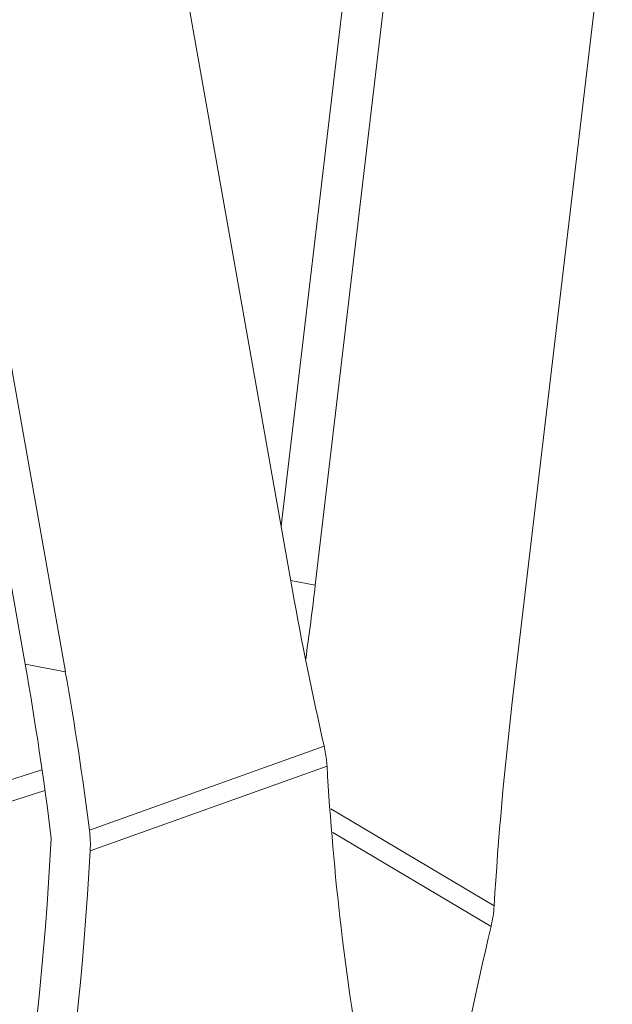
# Model space of a CAD drawing. Header units: millimetres. Extents: x 29170 to 33192, y 579 to 3108.
# Tile 118 of 256: x 30491 to 30552, y 2390 to 2492. Entities that reach past the tile are written whole.
import ezdxf

# ---------------------------------------------------------------- set-up
doc = ezdxf.new("R2010")
doc.units = ezdxf.units.MM
doc.layers.add('细实线', color=7, linetype='Continuous', lineweight=13)

msp = doc.modelspace()

# ---------------------------------------------------------------- linework, layer by layer
at = {"layer": '细实线'}
for p, q in [((30519.365, 2433.044), (30502.076, 2530.55)), ((30474.676, 2521.879), (30491.777, 2425.435)), ((30495.923, 2424.665), (30478.634, 2522.171)), ((30521.708, 2433.594), (30532.03, 2520.946)), ((30527.761, 2520.675), (30518.189, 2439.675)), ((30542.029, 2421.527), (30552.351, 2508.878)), ((30521.708, 2433.594), (30519.184, 2434.063)), ((30495.923, 2424.665), (30491.777, 2425.435)), ((30498.411, 2408.313), (30522.626, 2416.968)), ((30463.047, 2404.808), (30493.515, 2414.553)), ((30498.49, 2406.188), (30522.921, 2414.92)), ((30461.507, 2402.111), (30493.817, 2412.408)), ((30523.307, 2410.514), (30540.159, 2400.506)), ((30523.519, 2408.084), (30539.844, 2398.39))]:
    msp.add_line(p, q, dxfattribs=at)
for centre, radius, start, end in [((30486.681, 2406.813), 11.826, 356.96715, 7.28575), ((30144.637, 2426.168), 350.329, 345.00707, 356.94037), ((30148.617, 2425.43), 350.401, 345.00781, 356.85197), ((30527.784, 2401.268), 12.399, 346.57574, 356.47755), ((30882.266, 2316.909), 351.983, 166.6152, 173.36511)]:
    msp.add_arc(centre, radius, start, end, dxfattribs=at)
for centre, major_axis, ratio, start_param, end_param in [((30420.105, 2493.932), (-10.863, 203.919), 0.5081035, -1.9376548, -1.8981298), ((30636.575, 2474.938), (-16.449, 203.885), 0.5951193, -4.5536539, -4.4724035), ((30374.566, 2383.541), (-16.449, 203.885), 0.5951193, -1.501276, -1.4120612), ((30378.712, 2382.771), (-16.449, 203.885), 0.5951193, -1.4933116, -1.4120612), ((30643.632, 2361.189), (-10.863, 203.919), 0.5081035, 1.2434628, 1.3497851)]:
    msp.add_ellipse(centre, major_axis=major_axis, ratio=ratio, start_param=start_param, end_param=end_param, dxfattribs=at)
for points, knots in [([(30522.921, 2414.92), (30522.912, 2415.09), (30522.856, 2415.778), (30522.742, 2416.461), (30522.626, 2416.968)], [0, 0, 0, 0, 0.2463494, 1, 1, 1, 1]), ([(30522.921, 2414.92), (30523.566, 2403.819), (30526.004, 2382.44), (30531.18, 2361.525), (30534.454, 2351.715)], [0, 0, 0, 0, 0.5181085, 1, 1, 1, 1])]:
    msp.add_open_spline(points, degree=3, knots=knots, dxfattribs=at)

doc.saveas('drawing.dxf')
